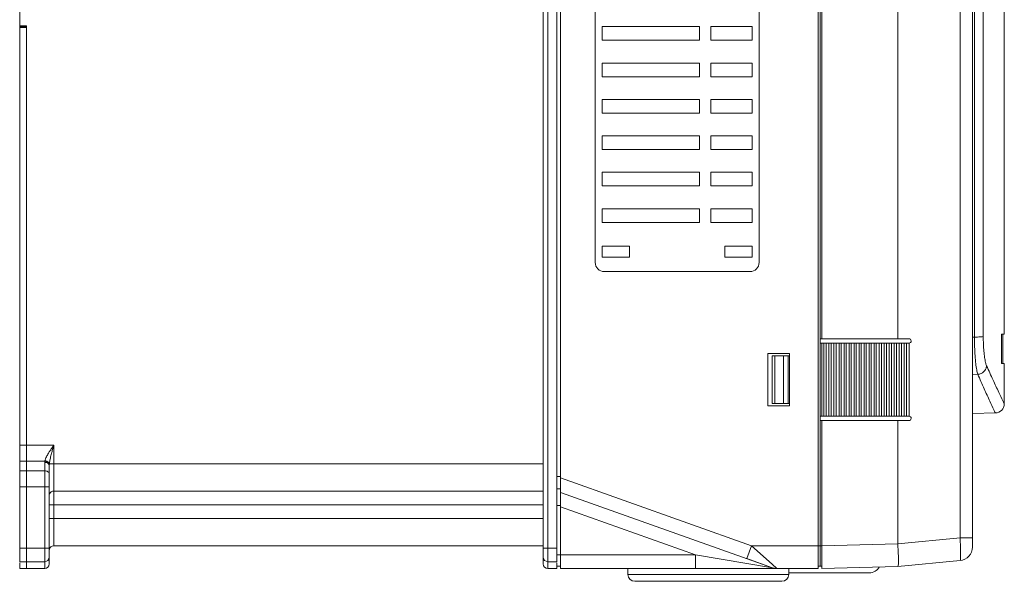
# Model space of a CAD drawing. Header units: millimetres. Extents: x -473 to 23648, y -382 to 1866.
# Tile 148 of 256: x 5360 to 5576, y -16 to 107. Entities that reach past the tile are written whole.
import ezdxf

# ---------------------------------------------------------------- set-up
doc = ezdxf.new("R2010")
doc.units = ezdxf.units.MM
doc.header["$LTSCALE"] = 80
doc.layers.get('0').update_dxf_attribs({"linetype": 'CONTINUOUS'})
for name, color, linetype in [('02___PRT_ALL_AXES', 7, 'CONTINUOUS'), ('09_ALL_ROUNDS', 7, 'CONTINUOUS'), ('20_ALL_FEATURES', 7, 'CONTINUOUS')]:
    doc.layers.add(name, color=color, linetype=linetype)

msp = doc.modelspace()

# ---------------------------------------------------------------- linework, layer by layer
at = {"linetype": 'Continuous', "lineweight": 0}
for p, q in [((5493.118, -14.366), (5493.118, -13.056)), ((5493.118, -14.366), (5528.418, -14.366)), ((5528.418, -14.366), (5528.418, -13.056)), ((5528.418, -14.016), (5546.118, -14.016)), ((5494.618, -15.866), (5526.918, -15.866))]:
    msp.add_line(p, q, dxfattribs=at)
for centre, radius, start, end in [((5546.118, -11.516), 2.5, 270, 330.90645), ((5494.618, -14.366), 1.5, 180, 270), ((5526.918, -14.366), 1.5, 270, 0)]:
    msp.add_arc(centre, radius, start, end, dxfattribs=at)
at = {"layer": '02___PRT_ALL_AXES', "linetype": 'Continuous', "lineweight": 0}
for p, q in [((5568.768, 158.034), (5568.768, -8.337)), ((5485.918, 144.144), (5485.918, 54.144)), ((5521.918, 54.144), (5521.918, 144.144)), ((5359.518, 105.744), (5359.518, -11.556)), ((5359.518, 105.744), (5361.018, 105.744)), ((5361.018, 105.744), (5361.018, -13.056)), ((5487.418, 105.944), (5487.418, 102.944)), ((5508.818, 105.944), (5487.418, 105.944)), ((5508.818, 105.944), (5508.818, 102.944)), ((5511.318, 105.944), (5511.318, 102.944)), ((5520.418, 105.944), (5511.318, 105.944)), ((5520.418, 102.944), (5520.418, 105.944)), ((5487.418, 102.944), (5508.818, 102.944)), ((5511.318, 102.944), (5520.418, 102.944)), ((5508.818, 97.944), (5487.418, 97.944)), ((5487.418, 97.944), (5487.418, 94.944)), ((5508.818, 97.944), (5508.818, 94.944)), ((5520.418, 97.944), (5511.318, 97.944)), ((5511.318, 97.944), (5511.318, 94.944)), ((5520.418, 94.944), (5520.418, 97.944)), ((5487.418, 94.944), (5508.818, 94.944)), ((5511.318, 94.944), (5520.418, 94.944)), ((5508.818, 89.944), (5487.418, 89.944)), ((5487.418, 89.944), (5487.418, 86.944)), ((5508.818, 89.944), (5508.818, 86.944)), ((5520.418, 89.944), (5511.318, 89.944)), ((5511.318, 89.944), (5511.318, 86.944)), ((5520.418, 86.944), (5520.418, 89.944)), ((5487.418, 86.944), (5508.818, 86.944)), ((5511.318, 86.944), (5520.418, 86.944)), ((5508.818, 81.944), (5487.418, 81.944)), ((5487.418, 81.944), (5487.418, 78.944)), ((5508.818, 81.944), (5508.818, 78.944)), ((5520.418, 81.944), (5511.318, 81.944)), ((5511.318, 81.944), (5511.318, 78.944)), ((5520.418, 78.944), (5520.418, 81.944)), ((5487.418, 78.944), (5508.818, 78.944)), ((5511.318, 78.944), (5520.418, 78.944)), ((5508.818, 73.944), (5487.418, 73.944)), ((5487.418, 73.944), (5487.418, 70.944)), ((5508.818, 73.944), (5508.818, 70.944)), ((5520.418, 73.944), (5511.318, 73.944)), ((5511.318, 73.944), (5511.318, 70.944)), ((5520.418, 70.944), (5520.418, 73.944)), ((5487.418, 70.944), (5508.818, 70.944)), ((5511.318, 70.944), (5520.418, 70.944)), ((5508.818, 65.944), (5487.418, 65.944)), ((5487.418, 65.944), (5487.418, 62.944)), ((5508.818, 65.944), (5508.818, 62.944)), ((5520.418, 65.944), (5511.318, 65.944)), ((5511.318, 65.944), (5511.318, 62.944)), ((5520.418, 62.944), (5520.418, 65.944)), ((5487.418, 62.944), (5508.818, 62.944)), ((5511.318, 62.944), (5520.418, 62.944)), ((5487.918, 52.144), (5519.918, 52.144)), ((5569.213, 37.762), (5568.768, 37.761)), ((5569.934, 29.595), (5568.768, 29.575)), ((5568.768, 21.018), (5573.802, 21.106)), ((5359.518, 14.015), (5361.018, 14.015)), ((5359.518, 10.48), (5361.018, 10.48)), ((5359.518, 8.409), (5361.018, 8.409)), ((5359.518, 4.873), (5361.018, 4.873)), ((5552.382, -7.642), (5566.051, -6.346)), ((5566.268, -6.346), (5566.051, -6.346)), ((5568.768, -6.346), (5566.268, -6.346)), ((5359.518, -8.556), (5361.018, -8.556)), ((5535.318, -12.566), (5535.318, -8.068)), ((5535.318, -8.068), (5535.718, -8.068)), ((5535.718, -8.057), (5552.382, -7.621)), ((5535.718, -13.056), (5535.718, -8.057)), ((5361.018, -11.556), (5359.518, -11.556)), ((5359.518, -13.056), (5359.518, -11.819)), ((5535.318, -12.566), (5535.718, -12.566)), ((5535.718, -13.056), (5552.382, -12.619)), ((5552.382, -12.619), (5566.051, -11.324)), ((5361.018, -13.056), (5359.518, -13.056))]:
    msp.add_line(p, q, dxfattribs=at)
for centre, radius, start, end in [((5487.918, 54.144), 2, 180, 270), ((5519.918, 54.144), 2, 270, 0), ((5573.768, 23.105), 2, 271.00004, 359.99994), ((5474.562, -11.453), 91.631, 2.39051, 3.19533), ((5565.768, -8.337), 3, 275.4147, 0), ((5565.768, -8.337), 3, 275.4145, 359.99788), ((5523, -10.685), 29.5, 0.22965, 1.10646)]:
    msp.add_arc(centre, radius, start, end, dxfattribs=at)
for points, knots in [([(5571.151, 37.892), (5571.08, 37.859), (5570.852, 37.833), (5570.435, 37.791), (5569.863, 37.769), (5569.439, 37.762), (5569.213, 37.762)], [0, 0, 0, 0, 0.2346103, 0.6738785, 1.2677879, 1.9462785, 1.9462785, 1.9462785, 1.9462785]), ([(5569.213, 37.762), (5569.213, 37.05), (5569.234, 35.675), (5569.327, 33.723), (5569.472, 32.025), (5569.661, 30.673), (5569.828, 29.901), (5569.934, 29.595)], [0, 0, 0, 0, 2.1370985, 4.1244663, 5.8592902, 7.2483469, 8.220206, 8.220206, 8.220206, 8.220206]), ([(5571.151, 37.892), (5571.151, 37.33), (5571.172, 36.247), (5571.266, 34.711), (5571.412, 33.373), (5571.602, 32.309), (5571.771, 31.703), (5571.876, 31.466)], [0, 0, 0, 0, 1.683671, 3.2488347, 4.6169427, 5.7160837, 6.4934213, 6.4934213, 6.4934213, 6.4934213]), ([(5571.876, 31.466), (5571.862, 31.228), (5571.736, 30.75), (5571.298, 30.148), (5570.673, 29.73), (5570.181, 29.61), (5569.934, 29.595)], [0, 0, 0, 0, 0.7134565, 1.4436888, 2.1851263, 2.9265456, 2.9265456, 2.9265456, 2.9265456]), ([(5571.876, 31.466), (5572.345, 30.411), (5573.228, 28.457), (5574.424, 25.896), (5575.253, 24.164), (5575.659, 23.328), (5575.768, 23.105)], [0, 0, 0, 0, 3.4608449, 6.4343815, 8.4772755, 9.2220022, 9.2220022, 9.2220022, 9.2220022]), ([(5569.934, 29.595), (5570.4, 28.524), (5571.278, 26.54), (5572.467, 23.94), (5573.291, 22.181), (5573.694, 21.332), (5573.802, 21.106)], [0, 0, 0, 0, 3.501131, 6.5092079, 8.5757139, 9.3290052, 9.3290052, 9.3290052, 9.3290052]), ([(5552.495, -10.115), (5552.489, -9.803), (5552.459, -8.971), (5552.382, -8.141), (5552.382, -7.621)], [0, 0, 0, 0, 0.9384317, 2.4971535, 2.4971535, 2.4971535, 2.4971535]), ([(5552.382, -12.619), (5552.416, -12.539), (5552.511, -12.223), (5552.494, -11.527), (5552.502, -10.929), (5552.501, -10.567)], [0, 0, 0, 0, 0.2630904, 0.9785167, 2.0653888, 2.0653888, 2.0653888, 2.0653888]), ([(5566.153, -8.824), (5566.16, -9.168), (5566.164, -9.761), (5566.175, -10.588), (5566.11, -10.985), (5566.112, -11.318), (5566.051, -11.324)], [0, 0, 0, 0, 1.0338391, 1.8248648, 2.3264465, 2.5125896, 2.5125896, 2.5125896, 2.5125896])]:
    msp.add_open_spline(points, degree=3, knots=knots, dxfattribs=at)
msp.add_open_spline([(5566.113, -7.632), (5566.13, -8.029), (5566.144, -8.426), (5566.153, -8.824)], degree=3, dxfattribs=at)
at = {"layer": '09_ALL_ROUNDS', "linetype": 'Continuous', "lineweight": 0}
for p, q in [((5474.518, -12.056), (5474.518, 305.944)), ((5475.518, -13.056), (5475.518, 306.944)), ((5477.518, 305.444), (5477.518, -11.556)), ((5552.382, 37.412), (5554.818, 37.412)), ((5554.852, 36.414), (5554.846, 36.413)), ((5554.852, 20.403), (5554.852, 36.422)), ((5554.852, 20.411), (5554.846, 20.412)), ((5552.382, 19.412), (5554.818, 19.412)), ((5361.018, 14.015), (5367.018, 14.015)), ((5367.018, -8.056), (5367.018, 14.015)), ((5365.032, 10.48), (5361.018, 10.48)), ((5365.018, -13.056), (5365.018, 10.249)), ((5366.018, -12.056), (5366.018, 9.542)), ((5474.518, 9.944), (5366.039, 9.944)), ((5365.018, 8.409), (5361.018, 8.409)), ((5361.018, 4.873), (5366.018, 4.873)), ((5361.018, -11.556), (5361.018, 4.873)), ((5474.518, 3.944), (5367.018, 3.944)), ((5366.018, 0.944), (5474.518, 0.944)), ((5474.518, -2.056), (5366.018, -2.056)), ((5361.018, -8.556), (5366.018, -8.556)), ((5474.518, -8.056), (5367.018, -8.056)), ((5474.518, -8.556), (5477.518, -8.556)), ((5519.206, -10.882), (5520.212, -8.056)), ((5520.211, -8.055), (5524.792, -12.128)), ((5507.929, -10.056), (5524.83, -12.882)), ((5507.929, -13.056), (5507.929, -10.056)), ((5361.018, -11.556), (5365.018, -11.556)), ((5361.018, -13.056), (5361.018, -11.819)), ((5475.518, -11.556), (5477.518, -11.556)), ((5477.518, -11.819), (5477.518, -13.056)), ((5519.206, -10.882), (5524.83, -12.882)), ((5524.792, -12.128), (5525.835, -13.056)), ((5365.018, -13.056), (5361.018, -13.056)), ((5477.518, -13.056), (5475.518, -13.056)), ((5507.929, -13.056), (5525.8, -13.056)), ((5524.009, -13.056), (5524.937, -13.056)), ((5524.937, -13.056), (5525.312, -13.056)), ((5525.312, -13.056), (5525.616, -13.056)), ((5525.616, -13.056), (5525.802, -13.055))]:
    msp.add_line(p, q, dxfattribs=at)
for centre, radius, start, end in [((5554.818, 36.912), 0.5, 274.03098, 90), ((5554.818, 19.912), 0.5, 270, 86.04927), ((5366.887, 10.247), 1.869, 172.85683, 179.95717), ((5369.716, 9.538), 3.698, 176.41043, 179.94492), ((5371.078, 9.456), 5.063, 175.47382, 176.44638), ((5372.277, 9.361), 6.265, 174.65919, 175.47517), ((5367.018, 2.944), 1, 90, 157.50001), ((5367.018, -9.056), 1, 90, 168.2425), ((5365.018, -10.556), 1, 270, 0), ((5475.518, -10.556), 1, 180, 270), ((5365.018, -12.056), 1, 270, 0), ((5475.518, -12.056), 1, 180, 270), ((5525.835, -10.056), 3, 250.42214, 270)]:
    msp.add_arc(centre, radius, start, end, dxfattribs=at)
for points, knots in [([(5366.018, 12.538), (5366.087, 12.646), (5366.235, 12.872), (5366.473, 13.225), (5366.736, 13.609), (5366.921, 13.876), (5367.018, 14.015)], [0, 0, 0, 0, 0.3860639, 0.8101201, 1.2755143, 1.7841951, 1.7841951, 1.7841951, 1.7841951]), ([(5366.518, 12.242), (5366.552, 12.372), (5366.626, 12.642), (5366.745, 13.066), (5366.877, 13.527), (5366.969, 13.848), (5367.018, 14.015)], [0, 0, 0, 0, 0.4018988, 0.840534, 1.3197125, 1.8421984, 1.8421984, 1.8421984, 1.8421984]), ([(5366.018, 12.538), (5365.919, 12.384), (5365.736, 12.092), (5365.492, 11.67), (5365.298, 11.289), (5365.152, 10.946), (5365.083, 10.726), (5365.06, 10.623)], [0, 0, 0, 0, 0.548774, 1.034199, 1.4610793, 1.8322694, 2.1499949, 2.1499949, 2.1499949, 2.1499949]), ([(5366.039, 9.944), (5366.05, 10.066), (5366.084, 10.326), (5366.156, 10.737), (5366.254, 11.195), (5366.375, 11.703), (5366.468, 12.056), (5366.518, 12.242)], [0, 0, 0, 0, 0.3679419, 0.785263, 1.2525308, 1.7722745, 2.3497653, 2.3497653, 2.3497653, 2.3497653]), ([(5365.018, 10.249), (5365.146, 10.249), (5365.396, 10.215), (5365.724, 10.067), (5365.957, 9.837), (5366.018, 9.635), (5366.018, 9.542)], [0, 0, 0, 0, 0.3864427, 0.7452546, 1.0608782, 1.341982, 1.341982, 1.341982, 1.341982]), ([(5365.06, 10.623), (5365.054, 10.599), (5365.044, 10.551), (5365.036, 10.504), (5365.032, 10.48)], [0, 0, 0, 0, 0.07387488, 0.14561761, 0.14561761, 0.14561761, 0.14561761]), ([(5366.025, 9.77), (5366.01, 9.893), (5365.875, 10.152), (5365.503, 10.397), (5365.194, 10.47), (5365.032, 10.48)], [0, 0, 0, 0, 0.3736101, 0.8160143, 1.3037252, 1.3037252, 1.3037252, 1.3037252]), ([(5366.039, 9.944), (5366.013, 10.061), (5365.866, 10.297), (5365.509, 10.528), (5365.215, 10.607), (5365.06, 10.623)], [0, 0, 0, 0, 0.3586977, 0.7871804, 1.2547777, 1.2547777, 1.2547777, 1.2547777]), ([(5365.018, 8.409), (5365.146, 8.409), (5365.396, 8.375), (5365.724, 8.227), (5365.957, 7.997), (5366.018, 7.795), (5366.018, 7.702)], [0, 0, 0, 0, 0.3864502, 0.7452618, 1.0608813, 1.341982, 1.341982, 1.341982, 1.341982])]:
    msp.add_open_spline(points, degree=3, knots=knots, dxfattribs=at)
at = {"layer": '20_ALL_FEATURES', "linetype": 'Continuous', "lineweight": 0}
for p, q in [((5478.318, -13.056), (5478.318, 306.944)), ((5534.918, 306.944), (5534.918, -13.056)), ((5535.318, 299.1), (5535.318, -12.556)), ((5359.518, 237.744), (5359.518, 106.144)), ((5535.718, 37.412), (5535.718, 158.434)), ((5552.382, 158.034), (5552.382, 37.412)), ((5566.051, 158.034), (5566.051, -6.346)), ((5568.768, 158.034), (5568.768, -6.346)), ((5575.768, 38.434), (5575.768, 158.034)), ((5569.174, 148.444), (5569.213, 37.762)), ((5359.518, 106.144), (5361.018, 106.144)), ((5361.018, 106.144), (5361.018, 4.873)), ((5359.518, 105.944), (5361.018, 105.944)), ((5359.518, 105.944), (5359.518, 105.744)), ((5493.418, 57.744), (5487.418, 57.744)), ((5487.418, 57.744), (5487.418, 55.344)), ((5493.418, 55.344), (5493.418, 57.744)), ((5520.418, 57.744), (5514.418, 57.744)), ((5514.418, 57.744), (5514.418, 55.344)), ((5520.418, 55.344), (5520.418, 57.744)), ((5487.418, 55.344), (5493.418, 55.344)), ((5514.418, 55.344), (5520.418, 55.344)), ((5535.318, 37.412), (5552.382, 37.412)), ((5575.161, 31.934), (5575.172, 38.434)), ((5575.172, 38.434), (5575.768, 38.434)), ((5575.468, 31.934), (5575.468, 38.434)), ((5535.318, 36.412), (5536.153, 36.412)), ((5535.718, 20.412), (5535.718, 36.412)), ((5536.163, 20.412), (5536.163, 36.412)), ((5536.163, 36.412), (5537.252, 36.412)), ((5536.663, 36.412), (5536.663, 20.412)), ((5537.263, 20.412), (5537.263, 36.412)), ((5537.263, 36.412), (5538.352, 36.412)), ((5537.762, 36.412), (5537.762, 20.412)), ((5538.362, 20.412), (5538.362, 36.412)), ((5538.362, 36.412), (5539.451, 36.412)), ((5538.862, 36.412), (5538.862, 20.412)), ((5539.462, 20.412), (5539.462, 36.412)), ((5539.462, 36.412), (5540.551, 36.412)), ((5539.962, 36.412), (5539.962, 20.412)), ((5540.562, 20.412), (5540.562, 36.412)), ((5540.562, 36.412), (5541.651, 36.412)), ((5541.061, 36.412), (5541.061, 20.412)), ((5541.661, 20.412), (5541.661, 36.412)), ((5541.661, 36.412), (5542.75, 36.412)), ((5542.161, 36.412), (5542.161, 20.412)), ((5542.761, 20.412), (5542.761, 36.412)), ((5542.761, 36.412), (5543.85, 36.412)), ((5543.261, 36.412), (5543.261, 20.412)), ((5543.86, 20.412), (5543.86, 36.412)), ((5543.86, 36.412), (5544.95, 36.412)), ((5544.36, 36.412), (5544.36, 20.412)), ((5544.96, 20.412), (5544.96, 36.412)), ((5544.96, 36.412), (5546.049, 36.412)), ((5545.46, 36.412), (5545.46, 20.412)), ((5546.06, 20.412), (5546.06, 36.412)), ((5546.06, 36.412), (5547.149, 36.412)), ((5546.559, 36.412), (5546.559, 20.412)), ((5547.159, 20.412), (5547.159, 36.412)), ((5547.159, 36.412), (5548.248, 36.412)), ((5547.659, 36.412), (5547.659, 20.412)), ((5548.259, 20.412), (5548.259, 36.412)), ((5548.259, 36.412), (5549.348, 36.412)), ((5548.759, 36.412), (5548.759, 20.412)), ((5549.358, 20.412), (5549.358, 36.412)), ((5549.358, 36.412), (5550.448, 36.412)), ((5549.858, 36.412), (5549.858, 20.412)), ((5550.458, 20.412), (5550.458, 36.412)), ((5550.458, 36.412), (5551.547, 36.412)), ((5550.958, 36.412), (5550.958, 20.412)), ((5551.558, 20.412), (5551.558, 36.412)), ((5551.558, 36.412), (5552.647, 36.412)), ((5552.058, 36.412), (5552.058, 20.412)), ((5552.657, 20.412), (5552.657, 36.412)), ((5552.657, 36.412), (5553.747, 36.412)), ((5553.156, 36.412), (5553.156, 20.412)), ((5553.755, 20.412), (5553.755, 36.412)), ((5553.755, 36.412), (5554.818, 36.412)), ((5554.253, 36.412), (5554.253, 20.412)), ((5523.818, 22.662), (5523.818, 34.162)), ((5523.818, 34.162), (5528.618, 34.162)), ((5524.818, 23.162), (5524.818, 33.662)), ((5524.818, 33.662), (5528.618, 33.662)), ((5525.37, 23.162), (5525.37, 33.662)), ((5527.257, 33.662), (5527.257, 23.162)), ((5528.318, 33.662), (5528.318, 23.162)), ((5528.618, 34.162), (5528.618, 22.662)), ((5575.768, 31.934), (5575.161, 31.934)), ((5575.768, 23.105), (5575.768, 31.934)), ((5528.618, 22.662), (5523.818, 22.662)), ((5524.818, 23.162), (5528.618, 23.162)), ((5535.318, 20.412), (5536.153, 20.412)), ((5536.163, 20.412), (5537.252, 20.412)), ((5537.263, 20.412), (5538.352, 20.412)), ((5538.362, 20.412), (5539.451, 20.412)), ((5539.462, 20.412), (5540.551, 20.412)), ((5540.562, 20.412), (5541.651, 20.412)), ((5541.661, 20.412), (5542.75, 20.412)), ((5542.761, 20.412), (5543.85, 20.412)), ((5543.86, 20.412), (5544.95, 20.412)), ((5544.96, 20.412), (5546.049, 20.412)), ((5546.06, 20.412), (5547.149, 20.412)), ((5547.159, 20.412), (5548.248, 20.412)), ((5548.259, 20.412), (5549.348, 20.412)), ((5549.358, 20.412), (5550.448, 20.412)), ((5550.458, 20.412), (5551.547, 20.412)), ((5551.558, 20.412), (5552.647, 20.412)), ((5552.657, 20.412), (5553.747, 20.412)), ((5553.755, 20.412), (5554.818, 20.412)), ((5535.318, 19.412), (5552.382, 19.412)), ((5535.718, -8.057), (5535.718, 19.412)), ((5552.382, 19.412), (5552.382, -7.642)), ((5477.518, 7.128), (5478.318, 7.128)), ((5520.212, -8.056), (5478.318, 6.844)), ((5477.518, 4.444), (5478.318, 4.444)), ((5478.318, 3.66), (5524.83, -12.882)), ((5477.518, 0.76), (5478.318, 0.76)), ((5478.318, 0.476), (5507.929, -10.056)), ((5535.318, -8.056), (5520.212, -8.056)), ((5477.518, -10.056), (5507.929, -10.056)), ((5477.518, -12.556), (5478.318, -12.556)), ((5535.318, -12.556), (5534.918, -12.556)), ((5478.318, -13.056), (5507.929, -13.056)), ((5534.918, -13.056), (5525.835, -13.056))]:
    msp.add_line(p, q, dxfattribs=at)
msp.add_arc((5361.018, 105.944), 1.5, 171.94951, 180, dxfattribs=at)
msp.add_open_spline([(5571.115, 158.034), (5571.118, 143.912), (5571.124, 116.44), (5571.135, 76.393), (5571.145, 50.467), (5571.151, 37.892)], degree=3, knots=[0, 0, 0, 0, 42.3669947, 82.4148006, 120.1423254, 120.1423254, 120.1423254, 120.1423254], dxfattribs=at)

doc.saveas('drawing.dxf')
